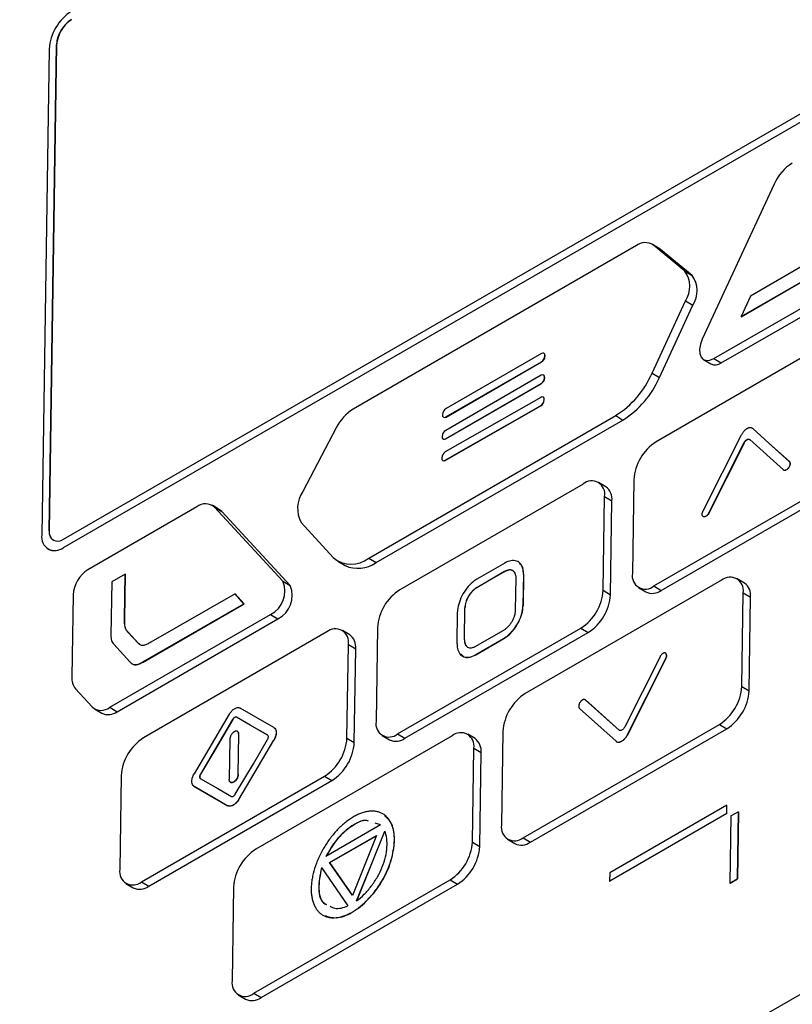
# Model space of a CAD drawing. Header units: millimetres. Extents: x 15440 to 16420, y 10217 to 11288.
# Tile 18 of 58: x 16233 to 16270, y 10443 to 10490. Entities that reach past the tile are written whole.
import ezdxf

# ---------------------------------------------------------------- set-up
doc = ezdxf.new("R2010")
doc.units = ezdxf.units.MM

msp = doc.modelspace()

# ---------------------------------------------------------------- linework, layer by layer
at = {"color": 7, "linetype": 'Continuous', "lineweight": 25}
for p, q in [((16234.991, 10465.07), (16278.124, 10489.97)), ((16234.985, 10464.665), (16278.118, 10489.566)), ((16234.992, 10464.661), (16278.125, 10489.562)), ((16234.654, 10488.941), (16234.296, 10465.471)), ((16234.303, 10465.467), (16234.661, 10488.936)), ((16234.661, 10488.936), (16234.654, 10488.941)), ((16234.3, 10488.737), (16233.942, 10465.267)), ((16269.316, 10482.214), (16265.845, 10474.727)), ((16263.764, 10479.106), (16263.41, 10479.318)), ((16262.66, 10479.244), (16248.988, 10471.351)), ((16265, 10478.016), (16263.47, 10479.276)), ((16263.47, 10479.276), (16263.824, 10479.064)), ((16263.824, 10479.064), (16263.764, 10479.106)), ((16265.354, 10477.805), (16263.824, 10479.064)), ((16272.24, 10479.158), (16268.17, 10476.807)), ((16267.719, 10475.816), (16272.596, 10478.631)), ((16267.726, 10475.811), (16272.603, 10478.627)), ((16265, 10478.016), (16265.354, 10477.805)), ((16266.405, 10473.788), (16274.164, 10478.267)), ((16266.758, 10473.576), (16274.518, 10478.056)), ((16263.418, 10473.08), (16265.032, 10476.58)), ((16265.032, 10476.58), (16265.385, 10476.369)), ((16268.17, 10476.807), (16267.719, 10475.816)), ((16263.772, 10472.869), (16265.385, 10476.369)), ((16267.719, 10475.816), (16267.726, 10475.811)), ((16272.465, 10474.877), (16263.615, 10469.768)), ((16253.462, 10470.968), (16258.072, 10473.629)), ((16258.078, 10474.034), (16253.468, 10471.372)), ((16253.469, 10470.964), (16258.079, 10473.625)), ((16258.072, 10473.629), (16258.079, 10473.625)), ((16258.206, 10474.041), (16258.199, 10474.046)), ((16258.245, 10473.921), (16258.245, 10473.938)), ((16258.245, 10473.938), (16258.252, 10473.933)), ((16258.245, 10473.921), (16258.252, 10473.917)), ((16258.252, 10473.917), (16258.252, 10473.933)), ((16265.904, 10473.738), (16266.258, 10473.527)), ((16266.405, 10473.788), (16266.758, 10473.576)), ((16258.062, 10472.982), (16253.452, 10470.32)), ((16258.19, 10472.989), (16258.183, 10472.994)), ((16258.229, 10472.869), (16258.229, 10472.886)), ((16258.229, 10472.886), (16258.236, 10472.881)), ((16258.229, 10472.869), (16258.236, 10472.865)), ((16258.236, 10472.865), (16258.236, 10472.881)), ((16263.418, 10473.08), (16263.772, 10472.869)), ((16253.446, 10469.916), (16258.056, 10472.577)), ((16253.453, 10469.911), (16258.063, 10472.573)), ((16258.056, 10472.577), (16258.063, 10472.573)), ((16258.042, 10471.911), (16253.432, 10469.282)), ((16258.168, 10471.918), (16258.161, 10471.922)), ((16258.207, 10471.797), (16258.207, 10471.813)), ((16258.207, 10471.813), (16258.214, 10471.809)), ((16258.207, 10471.797), (16258.214, 10471.792)), ((16258.214, 10471.792), (16258.214, 10471.809)), ((16253.423, 10468.876), (16258.033, 10471.505)), ((16253.431, 10468.872), (16258.04, 10471.501)), ((16258.033, 10471.505), (16258.04, 10471.501)), ((16249.737, 10464.15), (16261.661, 10471.033)), ((16250.091, 10463.939), (16262.014, 10470.822)), ((16253.295, 10471.08), (16253.295, 10471.064)), ((16253.342, 10470.956), (16253.349, 10470.952)), ((16253.462, 10470.968), (16253.469, 10470.964)), ((16261.661, 10471.033), (16262.014, 10470.822)), ((16248.167, 10470.446), (16246.556, 10467.373)), ((16268.279, 10470.408), (16268.286, 10470.404)), ((16253.279, 10470.028), (16253.279, 10470.012)), ((16253.326, 10469.904), (16253.333, 10469.9)), ((16253.446, 10469.916), (16253.453, 10469.911)), ((16267.723, 10470.087), (16265.877, 10466.415)), ((16269.763, 10468.41), (16268.133, 10469.875)), ((16267.855, 10469.715), (16266.151, 10466.325)), ((16267.862, 10469.711), (16266.159, 10466.321)), ((16267.855, 10469.715), (16267.862, 10469.711)), ((16253.258, 10468.99), (16253.258, 10468.974)), ((16253.304, 10468.865), (16253.311, 10468.861)), ((16253.423, 10468.876), (16253.431, 10468.872)), ((16270.044, 10468.82), (16270.051, 10468.816)), ((16262.535, 10467.941), (16262.466, 10463.409)), ((16263.508, 10462.807), (16272.359, 10467.917)), ((16260.087, 10467.731), (16251.237, 10462.622)), ((16261.192, 10467.594), (16260.838, 10467.805)), ((16263.862, 10462.596), (16272.712, 10467.705)), ((16261.06, 10462.597), (16261.129, 10467.13)), ((16261.129, 10467.13), (16261.483, 10466.918)), ((16261.414, 10462.386), (16261.483, 10466.918)), ((16241.429, 10466.628), (16236.173, 10463.594)), ((16242.534, 10466.491), (16242.18, 10466.702)), ((16245.592, 10463.035), (16242.29, 10466.612)), ((16242.29, 10466.612), (16242.644, 10466.401)), ((16245.945, 10462.824), (16242.644, 10466.401)), ((16266.151, 10466.325), (16266.159, 10466.321)), ((16246.476, 10465.869), (16248.012, 10464.186)), ((16234.303, 10465.467), (16234.296, 10465.471)), ((16234.234, 10464.592), (16234.241, 10464.587)), ((16234.985, 10464.665), (16234.992, 10464.661)), ((16249.737, 10464.15), (16250.091, 10463.939)), ((16248.236, 10464.002), (16248.589, 10463.791)), ((16256.301, 10463.91), (16254.958, 10463.134)), ((16237.976, 10463.382), (16237.322, 10463.005)), ((16237.943, 10461.212), (16237.976, 10463.382)), ((16237.95, 10461.208), (16237.983, 10463.378)), ((16237.976, 10463.382), (16237.983, 10463.378)), ((16256.295, 10463.505), (16256.302, 10463.501)), ((16256.828, 10461.646), (16256.851, 10463.184)), ((16257.205, 10463.388), (16257.181, 10461.85)), ((16257.212, 10463.384), (16257.188, 10461.846)), ((16257.205, 10463.388), (16257.212, 10463.384)), ((16267.884, 10462.947), (16267.53, 10463.158)), ((16237.322, 10463.005), (16237.282, 10460.424)), ((16245.592, 10463.035), (16245.945, 10462.824)), ((16254.952, 10462.729), (16254.959, 10462.725)), ((16266.779, 10463.084), (16257.295, 10457.609)), ((16262.758, 10462.734), (16263.111, 10462.522)), ((16263.508, 10462.807), (16263.862, 10462.596)), ((16235.454, 10462.377), (16235.394, 10458.421)), ((16243.275, 10462.435), (16239.206, 10460.088)), ((16243.704, 10461.952), (16243.275, 10462.435)), ((16243.275, 10462.435), (16243.282, 10462.431)), ((16243.711, 10461.948), (16243.282, 10462.431)), ((16261.06, 10462.597), (16261.414, 10462.386)), ((16267.752, 10457.95), (16267.821, 10462.483)), ((16267.821, 10462.483), (16268.175, 10462.271)), ((16268.106, 10457.739), (16268.175, 10462.271)), ((16238.827, 10459.137), (16243.704, 10461.952)), ((16238.834, 10459.132), (16243.711, 10461.948)), ((16243.704, 10461.952), (16243.711, 10461.948)), ((16254.353, 10460.218), (16254.376, 10461.755)), ((16254.36, 10460.213), (16254.383, 10461.751)), ((16254.376, 10461.755), (16254.383, 10461.751)), ((16257.181, 10461.85), (16257.188, 10461.846)), ((16237.234, 10456.948), (16244.993, 10461.427)), ((16237.588, 10456.736), (16245.347, 10461.216)), ((16237.943, 10461.212), (16237.95, 10461.208)), ((16244.993, 10461.427), (16245.347, 10461.216)), ((16253.999, 10460.014), (16254.023, 10461.551)), ((16250.158, 10460.796), (16250.089, 10456.264)), ((16251.131, 10455.662), (16259.981, 10460.771)), ((16259.981, 10460.771), (16260.335, 10460.56)), ((16238.614, 10460.026), (16238.105, 10460.577)), ((16238.105, 10460.577), (16238.112, 10460.572)), ((16238.621, 10460.022), (16238.112, 10460.572)), ((16247.71, 10460.586), (16238.859, 10455.477)), ((16248.814, 10460.448), (16248.461, 10460.66)), ((16251.484, 10455.451), (16260.335, 10460.56)), ((16254.902, 10459.492), (16256.246, 10460.268)), ((16254.91, 10459.488), (16256.253, 10460.263)), ((16256.246, 10460.268), (16256.253, 10460.263)), ((16237.415, 10459.995), (16238.196, 10459.148)), ((16238.614, 10460.026), (16238.621, 10460.022)), ((16238.672, 10459.981), (16238.621, 10460.022)), ((16248.683, 10455.452), (16248.752, 10459.984)), ((16248.752, 10459.984), (16249.105, 10459.773)), ((16254.353, 10460.218), (16254.36, 10460.213)), ((16249.036, 10455.241), (16249.105, 10459.773)), ((16254.902, 10459.492), (16254.91, 10459.488)), ((16263.805, 10459.392), (16262.101, 10456.002)), ((16238.827, 10459.137), (16238.834, 10459.132)), ((16262.234, 10455.63), (16264.079, 10459.302)), ((16262.241, 10455.626), (16264.086, 10459.298)), ((16264.079, 10459.302), (16264.086, 10459.298)), ((16267.752, 10457.95), (16268.106, 10457.739)), ((16235.574, 10457.837), (16236.372, 10456.965)), ((16237.234, 10456.948), (16237.588, 10456.736)), ((16261.823, 10455.842), (16260.194, 10457.307)), ((16260.194, 10457.307), (16260.201, 10457.303)), ((16261.83, 10455.837), (16260.201, 10457.303)), ((16236.483, 10456.874), (16236.837, 10456.663)), ((16242.996, 10456.61), (16241.301, 10453.743)), ((16243.346, 10456.469), (16243.353, 10456.464)), ((16245.157, 10455.969), (16243.521, 10456.913)), ((16259.912, 10456.897), (16261.677, 10455.309)), ((16243.16, 10456.361), (16243.167, 10456.357)), ((16257.189, 10450.649), (16266.673, 10456.124)), ((16266.673, 10456.124), (16267.027, 10455.913)), ((16243.422, 10453.706), (16243.452, 10455.65)), ((16243.429, 10453.702), (16243.459, 10455.646)), ((16243.452, 10455.65), (16243.459, 10455.646)), ((16253.768, 10455.573), (16244.283, 10450.098)), ((16250.38, 10455.588), (16250.733, 10455.377)), ((16251.131, 10455.662), (16251.484, 10455.451)), ((16254.872, 10455.435), (16254.518, 10455.646)), ((16256.216, 10455.783), (16256.147, 10451.25)), ((16257.542, 10450.438), (16267.027, 10455.913)), ((16261.823, 10455.842), (16261.83, 10455.837)), ((16262.234, 10455.63), (16262.241, 10455.626)), ((16243.027, 10455.405), (16242.997, 10453.461)), ((16245.148, 10455.368), (16245.155, 10455.364)), ((16248.683, 10455.452), (16249.036, 10455.241)), ((16254.741, 10450.439), (16254.81, 10454.971)), ((16254.81, 10454.971), (16255.163, 10454.76)), ((16255.094, 10450.228), (16255.163, 10454.76)), ((16237.78, 10453.65), (16237.711, 10449.118)), ((16238.753, 10448.516), (16247.604, 10453.626)), ((16241.601, 10453.724), (16241.608, 10453.72)), ((16243.422, 10453.706), (16243.429, 10453.702)), ((16247.604, 10453.626), (16247.957, 10453.414)), ((16239.107, 10448.305), (16247.957, 10453.414)), ((16241.292, 10453.142), (16241.299, 10453.138)), ((16242.928, 10452.197), (16242.935, 10452.193)), ((16243.453, 10452.501), (16243.46, 10452.496)), ((16267.028, 10452.225), (16261.371, 10448.96)), ((16267.022, 10451.821), (16267.028, 10452.225)), ((16267.028, 10452.225), (16267.035, 10452.221)), ((16267.029, 10451.817), (16267.035, 10452.221)), ((16267.022, 10451.821), (16261.365, 10448.555)), ((16267.029, 10451.817), (16261.372, 10448.551)), ((16267.022, 10451.821), (16267.029, 10451.817)), ((16267.231, 10451.7), (16267.584, 10451.905)), ((16267.584, 10451.905), (16267.535, 10448.667)), ((16267.591, 10451.9), (16267.542, 10448.663)), ((16267.584, 10451.905), (16267.591, 10451.9)), ((16284.691, 10451.235), (16190.131, 10396.646)), ((16250.301, 10451.27), (16247.665, 10449.748)), ((16250.301, 10451.27), (16250.051, 10451.349)), ((16267.231, 10451.7), (16267.181, 10448.463)), ((16247.847, 10449.453), (16250.107, 10450.758)), ((16250.107, 10450.758), (16248.943, 10447.866)), ((16247.854, 10449.449), (16250.102, 10450.747)), ((16250.975, 10450.52), (16250.983, 10450.516)), ((16254.741, 10450.439), (16255.094, 10450.228)), ((16256.438, 10450.575), (16256.791, 10450.364)), ((16257.189, 10450.649), (16257.542, 10450.438)), ((16248.943, 10447.866), (16247.847, 10449.453)), ((16247.847, 10449.453), (16247.854, 10449.449)), ((16248.944, 10447.869), (16247.854, 10449.449)), ((16247.447, 10449.207), (16248.725, 10447.355)), ((16261.371, 10448.96), (16261.365, 10448.555)), ((16238.002, 10448.443), (16238.356, 10448.232)), ((16238.753, 10448.516), (16239.107, 10448.305)), ((16244.177, 10443.137), (16253.661, 10448.613)), ((16244.531, 10442.926), (16254.015, 10448.401)), ((16253.661, 10448.613), (16254.015, 10448.401)), ((16261.365, 10448.555), (16261.372, 10448.551)), ((16267.181, 10448.463), (16267.535, 10448.667)), ((16267.181, 10448.463), (16267.188, 10448.459)), ((16267.188, 10448.459), (16267.542, 10448.663)), ((16267.535, 10448.667), (16267.542, 10448.663)), ((16243.204, 10448.271), (16243.135, 10443.739)), ((16243.426, 10443.064), (16243.78, 10442.852)), ((16244.177, 10443.137), (16244.531, 10442.926))]:
    msp.add_line(p, q, dxfattribs=at)
at = {"color": 7, "linetype": 'Continuous', "lineweight": 25, "flags": 128}
for points in [[(16265.845, 10474.727), (16265.754, 10474.48), (16265.713, 10474.243), (16265.723, 10474.031), (16265.784, 10473.861), (16265.893, 10473.746), (16266.04, 10473.693), (16266.215, 10473.707), (16266.405, 10473.788)], [(16270.044, 10468.82), (16269.056, 10469.71), (16268.279, 10470.408)], [(16270.051, 10468.816), (16269.063, 10469.705), (16268.286, 10470.404)], [(16242.644, 10466.401), (16242.566, 10466.469), (16242.534, 10466.491)], [(16256.295, 10463.505), (16255.543, 10463.071), (16254.952, 10462.729)], [(16256.302, 10463.501), (16255.55, 10463.066), (16254.959, 10462.725)], [(16254.909, 10459.897), (16255.661, 10460.331), (16256.252, 10460.672)], [(16244.851, 10455.6), (16244.008, 10456.086), (16243.346, 10456.469)], [(16244.858, 10455.596), (16244.015, 10456.082), (16243.353, 10456.464)], [(16243.16, 10456.361), (16242.287, 10454.884), (16241.601, 10453.724)], [(16243.167, 10456.357), (16242.294, 10454.88), (16241.608, 10453.72)], [(16243.289, 10452.75), (16244.162, 10454.226), (16244.847, 10455.387)], [(16243.453, 10452.501), (16244.402, 10454.106), (16245.148, 10455.368)], [(16243.46, 10452.496), (16244.409, 10454.102), (16245.155, 10455.364)], [(16241.292, 10453.142), (16242.208, 10452.613), (16242.928, 10452.197)], [(16241.299, 10453.138), (16242.215, 10452.609), (16242.935, 10452.193)], [(16241.598, 10453.511), (16242.441, 10453.024), (16243.103, 10452.642)], [(16249.148, 10447.6), (16249.908, 10449.489), (16250.506, 10450.973)], [(16249.155, 10447.595), (16249.915, 10449.485), (16250.513, 10450.969)]]:
    msp.add_lwpolyline(points, dxfattribs=at)
at = {"color": 7, "linetype": 'Continuous', "lineweight": 25}
for centre, radius, start, end in [((16236.637, 10488.588), 2.341, 122.4792, 176.3612), ((16236.211, 10488.842), 1.561, 122.4792, 176.3612), ((16236.218, 10488.837), 1.561, 122.4792, 176.3612), ((16271.431, 10481.281), 2.312, 122.3944, 156.194), ((16263.087, 10478.682), 0.707, 57.2168, 127.265), ((16263.983, 10477.275), 1.258, 326.4433, 36.0542), ((16264.337, 10477.064), 1.258, 326.4433, 36.0542), ((16258.144, 10473.956), 0.102, 349.9323, 130.072), ((16257.871, 10473.945), 0.375, 302.4792, 356.3612), ((16257.878, 10473.941), 0.375, 302.4792, 356.3612), ((16258.135, 10473.947), 0.118, 353.3201, 53.3474), ((16266.467, 10473.975), 0.494, 245.0264, 306.1937), ((16257.855, 10472.893), 0.375, 302.4792, 356.3612), ((16258.128, 10472.903), 0.102, 349.9323, 130.072), ((16257.862, 10472.889), 0.375, 302.4792, 356.3612), ((16258.119, 10472.895), 0.118, 353.3201, 53.3474), ((16259.181, 10474.94), 4.627, 302.4026, 336.3066), ((16259.535, 10474.728), 4.627, 302.4026, 336.3066), ((16257.833, 10471.822), 0.375, 302.281, 356.1605), ((16257.84, 10471.817), 0.375, 302.281, 356.1605), ((16258.107, 10471.832), 0.102, 349.3073, 129.4578), ((16258.097, 10471.823), 0.118, 352.9899, 53.2027), ((16250.195, 10469.433), 2.267, 122.1783, 153.4493), ((16253.669, 10471.056), 0.375, 122.4792, 176.3612), ((16253.396, 10471.046), 0.102, 169.9323, 310.072), ((16253.399, 10471.058), 0.117, 244.6194, 306.6007), ((16253.653, 10470.004), 0.375, 122.4792, 176.3612), ((16253.38, 10469.994), 0.102, 169.9323, 310.072), ((16253.383, 10470.006), 0.117, 244.6194, 306.6007), ((16264.872, 10467.793), 2.341, 122.4792, 176.3612), ((16253.358, 10468.955), 0.102, 169.3073, 309.4578), ((16253.632, 10468.965), 0.375, 122.281, 176.1605), ((16253.362, 10468.966), 0.116, 244.4834, 306.2647), ((16260.499, 10467.242), 0.64, 349.9323, 130.072), ((16260.753, 10467.004), 0.735, 353.3201, 53.3474), ((16247.716, 10466.558), 1.418, 144.8886, 209.0693), ((16241.85, 10466.099), 0.676, 49.3857, 128.4923), ((16234.573, 10465.155), 0.64, 169.9323, 310.072), ((16234.716, 10465.397), 0.427, 169.9323, 310.072), ((16234.79, 10465.41), 0.49, 173.3201, 233.3474), ((16234.555, 10465.249), 0.733, 244.6194, 306.6007), ((16248.896, 10465.205), 1.35, 229.0389, 308.5444), ((16237.012, 10462.277), 1.561, 122.4792, 176.3612), ((16249.211, 10465.183), 1.524, 245.9401, 305.28), ((16263.096, 10463.297), 0.64, 169.9323, 310.072), ((16267.191, 10462.594), 0.64, 349.9323, 130.072), ((16244.409, 10462.56), 1.275, 297.2819, 21.8825), ((16244.763, 10462.349), 1.275, 297.2819, 21.8825), ((16267.445, 10462.357), 0.735, 353.3201, 53.3474), ((16252.494, 10460.647), 2.341, 122.4792, 176.3612), ((16258.724, 10462.746), 2.341, 302.4792, 356.3612), ((16259.078, 10462.535), 2.341, 302.4792, 356.3612), ((16263.425, 10463.184), 0.733, 244.6194, 306.6007), ((16248.122, 10460.096), 0.64, 349.9323, 130.072), ((16248.375, 10459.859), 0.735, 353.3201, 53.3474), ((16236.228, 10458.358), 0.837, 175.7035, 218.5363), ((16265.416, 10458.099), 2.341, 302.4792, 356.3612), ((16258.552, 10455.634), 2.341, 122.4792, 176.3612), ((16265.769, 10457.888), 2.341, 302.4792, 356.3612), ((16236.814, 10457.476), 0.675, 229.1536, 308.5272), ((16237.148, 10457.359), 0.762, 245.9463, 305.2738), ((16250.719, 10456.152), 0.64, 169.9323, 310.072), ((16254.18, 10455.083), 0.64, 349.9323, 130.072), ((16240.116, 10453.502), 2.341, 122.4792, 176.3612), ((16246.346, 10455.6), 2.341, 302.4792, 356.3612), ((16246.7, 10455.389), 2.341, 302.4792, 356.3612), ((16251.047, 10456.039), 0.733, 244.6194, 306.6007), ((16254.433, 10454.845), 0.735, 353.3201, 53.3474), ((16256.777, 10451.139), 0.64, 169.9323, 310.072), ((16252.404, 10450.587), 2.341, 302.4792, 356.3612), ((16257.105, 10451.026), 0.733, 244.6194, 306.6007), ((16245.54, 10448.123), 2.341, 122.4792, 176.3612), ((16252.758, 10450.376), 2.341, 302.4792, 356.3612), ((16238.341, 10449.006), 0.64, 169.9323, 310.072), ((16238.67, 10448.893), 0.733, 244.6194, 306.6007), ((16243.765, 10443.627), 0.64, 169.9323, 310.072), ((16244.094, 10443.514), 0.733, 244.6194, 306.6007)]:
    msp.add_arc(centre, radius, start, end, dxfattribs=at)
for points, knots in [([(16292.009, 10551.12), (16281.296, 10546.944), (16270.983, 10542.496), (16258.597, 10536.605), (16256.146, 10535.41), (16251.308, 10532.994), (16248.92, 10531.772), (16241.844, 10528.064), (16237.248, 10525.536), (16230.536, 10521.66), (16228.328, 10520.354), (16223.975, 10517.713), (16221.828, 10516.379), (16215.501, 10512.347), (16211.426, 10509.616), (16199.622, 10501.294), (16192.315, 10495.575), (16185.57, 10489.674)], [0, 0, 0, 0, 0.25, 0.25, 0.3125, 0.3125, 0.375, 0.375, 0.5, 0.5, 0.5625, 0.5625, 0.625, 0.625, 0.75, 0.75, 1, 1, 1, 1]), ([(16284.977, 10540.568), (16275.556, 10537.733), (16266.466, 10534.435), (16255.51, 10529.741), (16253.339, 10528.773), (16249.039, 10526.78), (16246.907, 10525.754), (16240.586, 10522.595), (16236.471, 10520.383), (16228.437, 10515.746), (16224.519, 10513.321), (16216.879, 10508.258), (16213.154, 10505.618), (16202.33, 10497.412), (16195.567, 10491.557), (16189.264, 10485.313)], [0, 0, 0, 0, 0.25, 0.25, 0.3125, 0.3125, 0.375, 0.375, 0.5, 0.5, 0.625, 0.625, 0.75, 0.75, 1, 1, 1, 1]), ([(16284.814, 10539.982), (16284.669, 10539.936), (16284.528, 10539.885), (16284.243, 10539.79), (16284.1, 10539.742), (16283.672, 10539.597), (16283.387, 10539.5), (16282.534, 10539.207), (16281.967, 10539.009), (16280.267, 10538.414), (16279.137, 10538.012), (16275.762, 10536.787), (16273.529, 10535.946), (16266.88, 10533.35), (16262.521, 10531.524), (16249.665, 10525.763), (16241.384, 10521.539), (16229.465, 10514.658), (16225.575, 10512.274), (16217.974, 10507.331), (16214.262, 10504.772), (16207.013, 10499.48), (16203.478, 10496.748), (16198.318, 10492.527), (16196.621, 10491.1), (16194.114, 10488.928), (16193.285, 10488.199), (16192.05, 10487.097), (16191.64, 10486.729), (16191.026, 10486.175), (16190.719, 10485.898), (16190.413, 10485.62), (16190.209, 10485.435), (16190.106, 10485.344), (16190.005, 10485.25)], [0, 0, 0, 0, 0.003906, 0.003906, 0.007812, 0.007812, 0.015625, 0.015625, 0.03125, 0.03125, 0.0625, 0.0625, 0.125, 0.125, 0.25, 0.25, 0.5, 0.5, 0.625, 0.625, 0.75, 0.75, 0.875, 0.875, 0.9375, 0.9375, 0.96875, 0.96875, 0.984375, 0.984375, 0.992187, 0.996094, 0.996094, 1, 1, 1, 1]), ([(16288.362, 10535.72), (16288.305, 10535.708), (16287.29, 10535.488), (16284.293, 10534.339), (16280.471, 10533.133), (16275.722, 10531.404), (16271.968, 10529.989), (16267.329, 10528.143), (16262.745, 10526.232), (16258.236, 10524.233), (16253.785, 10522.168), (16250.711, 10520.677), (16247.672, 10519.147), (16244.654, 10517.594), (16238.703, 10514.399), (16232.927, 10511.023), (16227.306, 10507.501), (16224.147, 10505.439), (16221.043, 10503.329), (16218.743, 10501.723), (16215.712, 10499.55), (16212.738, 10497.33), (16209.821, 10495.065), (16206.943, 10492.768), (16204.124, 10490.439), (16199.561, 10486.449), (16196.299, 10483.797), (16193.539, 10480.718), (16193.017, 10479.777), (16192.642, 10478.802), (16192.481, 10478.085), (16192.417, 10477.256), (16192.386, 10476.492), (16192.318, 10475.33), (16192.257, 10474.173), (16192.159, 10472.317), (16191.994, 10469.065), (16191.822, 10465.34), (16191.623, 10460.672), (16191.48, 10456.929), (16191.351, 10453.176), (16191.261, 10450.357), (16191.179, 10447.533), (16191.104, 10444.705), (16191.048, 10442.344), (16191.011, 10440.69), (16190.994, 10439.862), (16190.984, 10439.389), (16190.977, 10439.034), (16190.97, 10438.679), (16190.964, 10438.384), (16190.959, 10438.088), (16190.953, 10437.792), (16190.947, 10437.496), (16190.94, 10437.081), (16190.917, 10435.838), (16190.882, 10433.704), (16190.843, 10430.854), (16190.801, 10427.049), (16190.743, 10420.306), (16190.818, 10410.611), (16190.702, 10402.26), (16190.961, 10397.732), (16191.186, 10397.39), (16191.251, 10397.293)], [0, 0, 0, 0, 0.000883, 0.015616, 0.045079, 0.05981, 0.089273, 0.104004, 0.133467, 0.16293, 0.177661, 0.207124, 0.214489, 0.22922, 0.258683, 0.31762, 0.332351, 0.361814, 0.376545, 0.391275, 0.406006, 0.435469, 0.4502, 0.464931, 0.494394, 0.509125, 0.562316, 0.566925, 0.571475, 0.575691, 0.579956, 0.581245, 0.58861, 0.592293, 0.599658, 0.607024, 0.621754, 0.651216, 0.665946, 0.695408, 0.710138, 0.724869, 0.7396, 0.75433, 0.769061, 0.776426, 0.780109, 0.78195, 0.783792, 0.785633, 0.787474, 0.788395, 0.790236, 0.792078, 0.792998, 0.796681, 0.811412, 0.826142, 0.840873, 0.870334, 0.930289, 0.990253, 0.997221, 1, 1, 1, 1]), ([(16194.144, 10481.016), (16200.319, 10486.987), (16206.95, 10492.622), (16221.108, 10503.214), (16228.598, 10508.142), (16244.392, 10517.259), (16252.656, 10521.425), (16269.914, 10528.97), (16278.864, 10532.33), (16288.139, 10535.278)], [0, 0, 0, 0, 0.25, 0.25, 0.5, 0.5, 0.75, 0.75, 1, 1, 1, 1]), ([(16288.318, 10533.803), (16279.866, 10529.45), (16262.666, 10520.591), (16238.532, 10506.868), (16215.981, 10493.335), (16202.213, 10484.495), (16195.331, 10480.076)], [0, 0, 0, 0, 0.273129, 0.555858, 0.777987, 1, 1, 1, 1]), ([(16268.279, 10470.408), (16268.271, 10470.415), (16268.254, 10470.428), (16268.224, 10470.442), (16268.192, 10470.45), (16268.158, 10470.452), (16268.121, 10470.448), (16268.083, 10470.439), (16268.043, 10470.424), (16268.003, 10470.403), (16267.963, 10470.377), (16267.924, 10470.347), (16267.885, 10470.312), (16267.848, 10470.273), (16267.813, 10470.231), (16267.78, 10470.185), (16267.749, 10470.137), (16267.732, 10470.104), (16267.723, 10470.087)], [0, 0, 0, 0, 0.0623992, 0.124996, 0.1873863, 0.2497951, 0.3123919, 0.3747746, 0.4371926, 0.4997893, 0.5621649, 0.62459, 0.6871855, 0.7495544, 0.8119842, 0.8745781, 0.9372526, 1, 1, 1, 1]), ([(16267.855, 10469.715), (16267.859, 10469.723), (16267.868, 10469.74), (16267.888, 10469.772), (16267.911, 10469.801), (16267.936, 10469.827), (16267.955, 10469.845), (16267.975, 10469.86), (16268.002, 10469.877), (16268.028, 10469.889), (16268.054, 10469.895), (16268.072, 10469.897), (16268.089, 10469.896), (16268.106, 10469.892), (16268.12, 10469.886), (16268.129, 10469.879), (16268.133, 10469.875)], [0, 0, 0, 0, 0.062425, 0.125048, 0.249694, 0.312316, 0.374734, 0.437164, 0.499787, 0.624431, 0.687054, 0.749463, 0.811905, 0.874529, 0.937225, 1, 1, 1, 1]), ([(16267.862, 10469.711), (16267.866, 10469.719), (16267.875, 10469.736), (16267.895, 10469.767), (16267.918, 10469.797), (16267.943, 10469.823), (16267.962, 10469.84), (16267.982, 10469.856), (16268.009, 10469.873), (16268.035, 10469.885), (16268.061, 10469.891), (16268.079, 10469.893), (16268.097, 10469.892), (16268.113, 10469.888), (16268.127, 10469.881), (16268.136, 10469.875), (16268.14, 10469.871)], [0, 0, 0, 0, 0.062425, 0.125048, 0.249694, 0.312316, 0.374734, 0.437164, 0.499787, 0.624431, 0.687054, 0.749463, 0.811905, 0.874529, 0.937225, 1, 1, 1, 1]), ([(16270.044, 10468.82), (16270.056, 10468.81), (16270.066, 10468.795), (16270.078, 10468.759), (16270.081, 10468.738), (16270.08, 10468.693), (16270.076, 10468.668), (16270.062, 10468.618), (16270.052, 10468.592), (16270.026, 10468.542), (16270.01, 10468.518), (16269.976, 10468.475), (16269.957, 10468.455), (16269.918, 10468.423), (16269.898, 10468.41), (16269.859, 10468.393), (16269.839, 10468.389), (16269.804, 10468.388), (16269.788, 10468.393), (16269.774, 10468.401), (16269.77, 10468.404), (16269.766, 10468.407), (16269.763, 10468.41)], [0, 0, 0, 0, 0.107163, 0.107163, 0.214317, 0.214317, 0.3216, 0.3216, 0.429117, 0.429117, 0.536825, 0.536825, 0.644597, 0.644597, 0.752274, 0.752274, 0.859743, 0.859743, 0.966982, 0.966982, 0.966982, 1, 1, 1, 1]), ([(16270.051, 10468.816), (16270.063, 10468.805), (16270.073, 10468.791), (16270.085, 10468.755), (16270.088, 10468.734), (16270.087, 10468.689), (16270.083, 10468.664), (16270.069, 10468.613), (16270.059, 10468.587), (16270.033, 10468.538), (16270.018, 10468.514), (16269.983, 10468.47), (16269.964, 10468.451), (16269.925, 10468.419), (16269.905, 10468.406), (16269.866, 10468.389), (16269.846, 10468.384), (16269.811, 10468.384), (16269.795, 10468.388), (16269.782, 10468.397), (16269.777, 10468.399), (16269.773, 10468.402), (16269.77, 10468.406)], [0, 0, 0, 0, 0.107163, 0.107163, 0.214317, 0.214317, 0.3216, 0.3216, 0.429117, 0.429117, 0.536825, 0.536825, 0.644597, 0.644597, 0.752274, 0.752274, 0.859743, 0.859743, 0.966982, 0.966982, 0.966982, 1, 1, 1, 1]), ([(16266.151, 10466.325), (16266.139, 10466.3), (16266.124, 10466.276), (16266.09, 10466.232), (16266.071, 10466.212), (16266.032, 10466.18), (16266.012, 10466.167), (16265.972, 10466.149), (16265.953, 10466.144), (16265.918, 10466.143), (16265.901, 10466.147), (16265.874, 10466.163), (16265.862, 10466.175), (16265.846, 10466.205), (16265.84, 10466.224), (16265.837, 10466.267), (16265.838, 10466.291), (16265.847, 10466.34), (16265.855, 10466.366), (16265.866, 10466.391), (16265.87, 10466.399), (16265.873, 10466.407), (16265.877, 10466.415)], [0, 0, 0, 0, 0.107641, 0.107641, 0.215288, 0.215288, 0.322854, 0.322854, 0.430251, 0.430251, 0.537487, 0.537487, 0.644647, 0.644647, 0.751843, 0.751843, 0.859171, 0.859171, 0.966671, 0.966671, 0.966671, 1, 1, 1, 1]), ([(16266.159, 10466.321), (16266.142, 10466.293), (16266.109, 10466.236), (16266.04, 10466.172), (16265.97, 10466.139), (16265.914, 10466.135), (16265.892, 10466.156), (16265.884, 10466.164)], [0, 0, 0, 0, 0.2178455, 0.4358679, 0.6540668, 0.8723673, 1, 1, 1, 1]), ([(16257.205, 10463.388), (16257.206, 10463.466), (16257.199, 10463.54), (16257.186, 10463.607), (16257.165, 10463.709), (16257.126, 10463.797), (16257.02, 10463.934), (16256.951, 10463.984), (16256.793, 10464.038), (16256.701, 10464.043), (16256.508, 10464.009), (16256.404, 10463.969), (16256.301, 10463.91)], [0, 0, 0, 0, 0.140885, 0.140885, 0.140885, 0.355818, 0.355818, 0.570587, 0.570587, 0.785292, 0.785292, 1, 1, 1, 1]), ([(16257.212, 10463.384), (16257.203, 10463.537), (16257.19, 10463.76), (16257.061, 10463.854), (16257.02, 10463.883)], [0, 0, 0, 0, 0.685783, 1, 1, 1, 1]), ([(16254.958, 10463.134), (16254.891, 10463.095), (16254.823, 10463.047), (16254.756, 10462.992), (16254.656, 10462.909), (16254.557, 10462.806), (16254.381, 10462.581), (16254.3, 10462.454), (16254.169, 10462.196), (16254.116, 10462.06), (16254.044, 10461.799), (16254.025, 10461.669), (16254.023, 10461.551)], [0, 0, 0, 0, 0.139712, 0.139712, 0.139712, 0.354596, 0.354596, 0.569663, 0.569663, 0.784835, 0.784835, 1, 1, 1, 1]), ([(16256.851, 10463.184), (16256.851, 10463.205), (16256.851, 10463.246), (16256.841, 10463.324), (16256.815, 10463.41), (16256.765, 10463.493), (16256.695, 10463.55), (16256.611, 10463.582), (16256.513, 10463.585), (16256.424, 10463.565), (16256.351, 10463.535), (16256.314, 10463.515), (16256.295, 10463.505)], [0, 0, 0, 0, 0.062403, 0.124885, 0.249972, 0.374722, 0.499651, 0.624211, 0.749273, 0.874273, 0.937354, 1, 1, 1, 1]), ([(16256.769, 10463.46), (16256.737, 10463.499), (16256.669, 10463.581), (16256.496, 10463.589), (16256.367, 10463.53), (16256.302, 10463.501)], [0, 0, 0, 0, 0.317787, 0.658968, 1, 1, 1, 1]), ([(16254.952, 10462.729), (16254.933, 10462.718), (16254.896, 10462.695), (16254.823, 10462.64), (16254.733, 10462.558), (16254.634, 10462.441), (16254.547, 10462.311), (16254.474, 10462.171), (16254.42, 10462.028), (16254.391, 10461.911), (16254.379, 10461.82), (16254.377, 10461.777), (16254.376, 10461.755)], [0, 0, 0, 0, 0.062404, 0.124884, 0.249973, 0.374692, 0.499649, 0.624221, 0.749271, 0.874286, 0.937359, 1, 1, 1, 1]), ([(16254.959, 10462.725), (16254.94, 10462.714), (16254.903, 10462.691), (16254.83, 10462.636), (16254.74, 10462.554), (16254.641, 10462.437), (16254.554, 10462.306), (16254.481, 10462.167), (16254.427, 10462.024), (16254.399, 10461.906), (16254.386, 10461.816), (16254.384, 10461.773), (16254.383, 10461.751)], [0, 0, 0, 0, 0.062404, 0.124884, 0.249973, 0.374692, 0.499649, 0.624221, 0.749271, 0.874286, 0.937359, 1, 1, 1, 1]), ([(16256.246, 10460.268), (16256.313, 10460.307), (16256.381, 10460.354), (16256.447, 10460.409), (16256.548, 10460.493), (16256.647, 10460.595), (16256.823, 10460.821), (16256.904, 10460.947), (16257.035, 10461.205), (16257.088, 10461.341), (16257.16, 10461.603), (16257.179, 10461.733), (16257.181, 10461.85)], [0, 0, 0, 0, 0.139494, 0.139494, 0.139494, 0.354441, 0.354441, 0.569584, 0.569584, 0.784794, 0.784794, 1, 1, 1, 1]), ([(16256.253, 10460.263), (16256.32, 10460.302), (16256.388, 10460.35), (16256.454, 10460.405), (16256.555, 10460.489), (16256.654, 10460.591), (16256.83, 10460.817), (16256.911, 10460.943), (16257.042, 10461.201), (16257.095, 10461.337), (16257.167, 10461.599), (16257.187, 10461.728), (16257.188, 10461.846)], [0, 0, 0, 0, 0.139494, 0.139494, 0.139494, 0.354441, 0.354441, 0.569584, 0.569584, 0.784794, 0.784794, 1, 1, 1, 1]), ([(16238.105, 10460.577), (16238.073, 10460.611), (16238.043, 10460.649), (16237.994, 10460.737), (16237.976, 10460.787), (16237.94, 10460.951), (16237.941, 10461.082), (16237.943, 10461.212)], [0, 0, 0, 0, 0.25, 0.25, 0.5, 0.5, 1, 1, 1, 1]), ([(16256.252, 10460.672), (16256.271, 10460.684), (16256.308, 10460.706), (16256.381, 10460.761), (16256.471, 10460.844), (16256.57, 10460.96), (16256.657, 10461.091), (16256.73, 10461.231), (16256.784, 10461.373), (16256.812, 10461.491), (16256.825, 10461.582), (16256.827, 10461.625), (16256.828, 10461.646)], [0, 0, 0, 0, 0.062404, 0.124884, 0.249973, 0.374692, 0.49965, 0.624222, 0.749272, 0.874286, 0.937359, 1, 1, 1, 1]), ([(16238.112, 10460.572), (16238.08, 10460.607), (16238.05, 10460.645), (16238.001, 10460.732), (16237.983, 10460.782), (16237.947, 10460.947), (16237.948, 10461.078), (16237.95, 10461.208)], [0, 0, 0, 0, 0.25, 0.25, 0.5, 0.5, 1, 1, 1, 1]), ([(16237.282, 10460.424), (16237.281, 10460.333), (16237.291, 10460.251), (16237.336, 10460.105), (16237.371, 10460.043), (16237.415, 10459.995)], [0, 0, 0, 0, 0.5, 0.5, 1, 1, 1, 1]), ([(16239.206, 10460.088), (16239.149, 10460.056), (16239.092, 10460.023), (16238.978, 10459.967), (16238.921, 10459.943), (16238.814, 10459.921), (16238.764, 10459.925), (16238.68, 10459.962), (16238.646, 10459.992), (16238.614, 10460.026)], [0, 0, 0, 0, 0.25, 0.25, 0.5, 0.5, 0.75, 0.75, 1, 1, 1, 1]), ([(16253.999, 10460.014), (16253.998, 10459.936), (16254.005, 10459.862), (16254.018, 10459.795), (16254.039, 10459.693), (16254.078, 10459.604), (16254.184, 10459.468), (16254.253, 10459.418), (16254.411, 10459.364), (16254.503, 10459.359), (16254.696, 10459.393), (16254.8, 10459.433), (16254.902, 10459.492)], [0, 0, 0, 0, 0.140861, 0.140861, 0.140861, 0.355867, 0.355867, 0.570653, 0.570653, 0.785323, 0.785323, 1, 1, 1, 1]), ([(16254.353, 10460.218), (16254.353, 10460.197), (16254.353, 10460.155), (16254.363, 10460.078), (16254.389, 10459.992), (16254.439, 10459.909), (16254.509, 10459.851), (16254.593, 10459.82), (16254.691, 10459.816), (16254.78, 10459.837), (16254.853, 10459.866), (16254.89, 10459.887), (16254.909, 10459.897)], [0, 0, 0, 0, 0.062403, 0.124885, 0.249973, 0.374722, 0.499652, 0.624211, 0.749274, 0.874271, 0.937354, 1, 1, 1, 1]), ([(16254.36, 10460.213), (16254.363, 10460.118), (16254.368, 10459.996), (16254.435, 10459.944), (16254.449, 10459.933)], [0, 0, 0, 0, 0.789986, 1, 1, 1, 1]), ([(16254.198, 10459.51), (16254.237, 10459.464), (16254.335, 10459.352), (16254.595, 10459.345), (16254.805, 10459.44), (16254.91, 10459.488)], [0, 0, 0, 0, 0.255263, 0.62759, 1, 1, 1, 1]), ([(16264.079, 10459.302), (16264.08, 10459.303), (16264.081, 10459.307), (16264.087, 10459.319), (16264.095, 10459.338), (16264.103, 10459.36), (16264.11, 10459.385), (16264.116, 10459.413), (16264.119, 10459.439), (16264.119, 10459.463), (16264.117, 10459.486), (16264.111, 10459.511), (16264.101, 10459.532), (16264.09, 10459.546), (16264.078, 10459.557), (16264.066, 10459.564), (16264.053, 10459.57), (16264.04, 10459.573), (16264.024, 10459.574), (16264.009, 10459.573), (16263.987, 10459.568), (16263.964, 10459.56), (16263.941, 10459.547), (16263.922, 10459.535), (16263.906, 10459.522), (16263.884, 10459.502), (16263.866, 10459.483), (16263.848, 10459.46), (16263.839, 10459.449), (16263.833, 10459.439), (16263.831, 10459.437), (16263.821, 10459.421), (16263.813, 10459.406), (16263.805, 10459.392)], [0, 0, 0, 0, 0.00389, 0.015582, 0.050779, 0.085995, 0.109379, 0.156254, 0.207083, 0.226548, 0.26956, 0.324245, 0.363288, 0.410246, 0.433623, 0.476594, 0.500087, 0.531318, 0.562486, 0.598252, 0.625066, 0.6874, 0.723172, 0.749917, 0.785567, 0.812406, 0.874753, 0.89038, 0.925613, 0.929527, 0.93344, 0.937351, 1, 1, 1, 1]), ([(16264.086, 10459.298), (16264.099, 10459.328), (16264.124, 10459.387), (16264.129, 10459.47), (16264.115, 10459.526), (16264.093, 10459.541), (16264.087, 10459.545)], [0, 0, 0, 0, 0.292761, 0.5855925, 0.8785543, 1, 1, 1, 1]), ([(16238.196, 10459.148), (16238.231, 10459.11), (16238.269, 10459.075), (16238.355, 10459.024), (16238.405, 10459.008), (16238.516, 10459.007), (16238.577, 10459.021), (16238.701, 10459.068), (16238.764, 10459.1), (16238.827, 10459.137)], [0, 0, 0, 0, 0.25, 0.25, 0.5, 0.5, 0.75, 0.75, 1, 1, 1, 1]), ([(16238.286, 10459.076), (16238.302, 10459.062), (16238.36, 10459.009), (16238.54, 10458.982), (16238.722, 10459.075), (16238.834, 10459.132)], [0, 0, 0, 0, 0.125205, 0.465137, 1, 1, 1, 1]), ([(16242.996, 10456.61), (16243.025, 10456.661), (16243.061, 10456.709), (16243.136, 10456.793), (16243.177, 10456.831), (16243.26, 10456.889), (16243.302, 10456.911), (16243.383, 10456.936), (16243.422, 10456.94), (16243.457, 10456.935), (16243.48, 10456.932), (16243.501, 10456.924), (16243.521, 10456.913)], [0, 0, 0, 0, 0.21442, 0.21442, 0.428829, 0.428829, 0.643409, 0.643409, 0.858375, 0.858375, 0.858375, 1, 1, 1, 1]), ([(16260.194, 10457.307), (16260.193, 10457.307), (16260.192, 10457.309), (16260.186, 10457.314), (16260.176, 10457.32), (16260.166, 10457.324), (16260.155, 10457.327), (16260.143, 10457.329), (16260.126, 10457.328), (16260.105, 10457.325), (16260.082, 10457.318), (16260.059, 10457.306), (16260.036, 10457.292), (16260.008, 10457.27), (16259.981, 10457.242), (16259.958, 10457.215), (16259.943, 10457.193), (16259.926, 10457.167), (16259.912, 10457.139), (16259.899, 10457.11), (16259.89, 10457.082), (16259.882, 10457.055), (16259.877, 10457.024), (16259.876, 10456.994), (16259.877, 10456.972), (16259.881, 10456.95), (16259.886, 10456.936), (16259.891, 10456.926), (16259.893, 10456.922), (16259.899, 10456.911), (16259.906, 10456.904), (16259.912, 10456.897)], [0, 0, 0, 0, 0.003891, 0.015584, 0.050785, 0.081315, 0.087566, 0.124957, 0.160707, 0.187538, 0.249863, 0.285643, 0.312422, 0.374801, 0.437185, 0.468429, 0.515394, 0.538776, 0.585662, 0.636491, 0.65986, 0.702895, 0.753663, 0.792715, 0.843578, 0.86305, 0.909945, 0.925608, 0.933435, 0.937346, 1, 1, 1, 1]), ([(16243.346, 10456.469), (16243.339, 10456.471), (16243.327, 10456.477), (16243.296, 10456.478), (16243.254, 10456.463), (16243.21, 10456.428), (16243.179, 10456.392), (16243.166, 10456.371), (16243.16, 10456.361)], [0, 0, 0, 0, 0.125255, 0.250474, 0.499626, 0.748724, 0.874198, 1, 1, 1, 1]), ([(16243.353, 10456.464), (16243.347, 10456.467), (16243.334, 10456.473), (16243.304, 10456.473), (16243.261, 10456.459), (16243.217, 10456.424), (16243.186, 10456.388), (16243.173, 10456.367), (16243.167, 10456.357)], [0, 0, 0, 0, 0.125255, 0.250474, 0.499626, 0.748724, 0.874198, 1, 1, 1, 1]), ([(16262.101, 10456.002), (16262.097, 10455.993), (16262.092, 10455.984), (16262.086, 10455.975), (16262.072, 10455.951), (16262.055, 10455.928), (16262.019, 10455.888), (16262, 10455.87), (16261.96, 10455.843), (16261.94, 10455.832), (16261.902, 10455.821), (16261.883, 10455.819), (16261.85, 10455.824), (16261.835, 10455.831), (16261.823, 10455.842)], [0, 0, 0, 0, 0.068358, 0.068358, 0.068358, 0.254873, 0.254873, 0.441195, 0.441195, 0.627436, 0.627436, 0.81372, 0.81372, 1, 1, 1, 1]), ([(16243.452, 10455.65), (16243.451, 10455.658), (16243.451, 10455.673), (16243.448, 10455.702), (16243.438, 10455.735), (16243.419, 10455.766), (16243.393, 10455.788), (16243.361, 10455.799), (16243.325, 10455.801), (16243.285, 10455.792), (16243.243, 10455.772), (16243.201, 10455.743), (16243.161, 10455.706), (16243.124, 10455.663), (16243.091, 10455.613), (16243.064, 10455.561), (16243.043, 10455.507), (16243.033, 10455.463), (16243.028, 10455.429), (16243.027, 10455.413), (16243.027, 10455.405)], [0, 0, 0, 0, 0.0311606, 0.062568, 0.1249724, 0.1875413, 0.2499252, 0.3124741, 0.3749055, 0.4373537, 0.4998869, 0.5622727, 0.6248437, 0.6872388, 0.7497514, 0.8122276, 0.8746428, 0.9372087, 0.9685727, 1, 1, 1, 1]), ([(16243.459, 10455.646), (16243.457, 10455.677), (16243.453, 10455.73), (16243.424, 10455.756), (16243.412, 10455.767)], [0, 0, 0, 0, 0.581183, 1, 1, 1, 1]), ([(16244.847, 10455.387), (16244.853, 10455.397), (16244.865, 10455.419), (16244.881, 10455.463), (16244.891, 10455.517), (16244.883, 10455.562), (16244.868, 10455.588), (16244.856, 10455.596), (16244.851, 10455.6)], [0, 0, 0, 0, 0.125137, 0.25047, 0.499628, 0.748732, 0.87426, 1, 1, 1, 1]), ([(16245.157, 10455.969), (16245.186, 10455.952), (16245.21, 10455.926), (16245.245, 10455.861), (16245.256, 10455.821), (16245.263, 10455.732), (16245.26, 10455.681), (16245.24, 10455.578), (16245.222, 10455.523), (16245.2, 10455.47), (16245.185, 10455.435), (16245.167, 10455.401), (16245.148, 10455.368)], [0, 0, 0, 0, 0.215391, 0.215391, 0.430789, 0.430789, 0.646076, 0.646076, 0.86106, 0.86106, 0.86106, 1, 1, 1, 1]), ([(16245.164, 10455.964), (16245.193, 10455.948), (16245.217, 10455.922), (16245.252, 10455.857), (16245.263, 10455.817), (16245.27, 10455.727), (16245.267, 10455.677), (16245.247, 10455.573), (16245.23, 10455.519), (16245.207, 10455.466), (16245.192, 10455.431), (16245.174, 10455.397), (16245.155, 10455.364)], [0, 0, 0, 0, 0.215391, 0.215391, 0.430789, 0.430789, 0.646076, 0.646076, 0.86106, 0.86106, 0.86106, 1, 1, 1, 1]), ([(16261.677, 10455.309), (16261.686, 10455.301), (16261.696, 10455.294), (16261.706, 10455.288), (16261.733, 10455.273), (16261.766, 10455.265), (16261.837, 10455.267), (16261.876, 10455.277), (16261.954, 10455.313), (16261.995, 10455.339), (16262.072, 10455.404), (16262.11, 10455.444), (16262.178, 10455.531), (16262.209, 10455.58), (16262.234, 10455.63)], [0, 0, 0, 0, 0.067228, 0.067228, 0.067228, 0.253479, 0.253479, 0.439871, 0.439871, 0.626485, 0.626485, 0.813247, 0.813247, 1, 1, 1, 1]), ([(16261.685, 10455.305), (16261.693, 10455.297), (16261.703, 10455.29), (16261.713, 10455.284), (16261.74, 10455.269), (16261.773, 10455.261), (16261.844, 10455.263), (16261.883, 10455.273), (16261.961, 10455.309), (16262.002, 10455.335), (16262.08, 10455.4), (16262.117, 10455.44), (16262.185, 10455.527), (16262.216, 10455.576), (16262.241, 10455.626)], [0, 0, 0, 0, 0.067228, 0.067228, 0.067228, 0.253479, 0.253479, 0.439871, 0.439871, 0.626485, 0.626485, 0.813247, 0.813247, 1, 1, 1, 1]), ([(16241.292, 10453.142), (16241.263, 10453.159), (16241.239, 10453.184), (16241.204, 10453.25), (16241.193, 10453.29), (16241.186, 10453.379), (16241.189, 10453.43), (16241.209, 10453.533), (16241.226, 10453.588), (16241.249, 10453.641), (16241.264, 10453.676), (16241.282, 10453.71), (16241.301, 10453.743)], [0, 0, 0, 0, 0.215521, 0.215521, 0.431057, 0.431057, 0.646368, 0.646368, 0.861217, 0.861217, 0.861217, 1, 1, 1, 1]), ([(16241.601, 10453.724), (16241.595, 10453.713), (16241.584, 10453.692), (16241.567, 10453.648), (16241.558, 10453.593), (16241.566, 10453.549), (16241.581, 10453.523), (16241.592, 10453.515), (16241.598, 10453.511)], [0, 0, 0, 0, 0.1251902, 0.250471, 0.4996188, 0.748728, 0.8742296, 1, 1, 1, 1]), ([(16241.608, 10453.72), (16241.603, 10453.709), (16241.591, 10453.688), (16241.574, 10453.643), (16241.565, 10453.589), (16241.573, 10453.545), (16241.588, 10453.519), (16241.599, 10453.511), (16241.605, 10453.507)], [0, 0, 0, 0, 0.1251902, 0.250471, 0.4996188, 0.748728, 0.8742296, 1, 1, 1, 1]), ([(16243.422, 10453.706), (16243.422, 10453.679), (16243.417, 10453.649), (16243.401, 10453.588), (16243.388, 10453.557), (16243.358, 10453.498), (16243.339, 10453.468), (16243.299, 10453.416), (16243.276, 10453.393), (16243.23, 10453.354), (16243.205, 10453.338), (16243.158, 10453.317), (16243.135, 10453.312), (16243.092, 10453.311), (16243.073, 10453.315), (16243.04, 10453.335), (16243.026, 10453.349), (16243.006, 10453.387), (16243, 10453.41), (16242.998, 10453.436), (16242.997, 10453.444), (16242.997, 10453.452), (16242.997, 10453.461)], [0, 0, 0, 0, 0.1073, 0.1073, 0.214608, 0.214608, 0.321796, 0.321796, 0.428913, 0.428913, 0.536092, 0.536092, 0.64344, 0.64344, 0.750989, 0.750989, 0.858685, 0.858685, 0.966403, 0.966403, 0.966403, 1, 1, 1, 1]), ([(16243.429, 10453.702), (16243.425, 10453.668), (16243.418, 10453.601), (16243.368, 10453.491), (16243.297, 10453.397), (16243.212, 10453.329), (16243.131, 10453.302), (16243.073, 10453.306), (16243.055, 10453.33), (16243.051, 10453.335)], [0, 0, 0, 0, 0.159152, 0.318451, 0.477795, 0.637071, 0.796204, 0.955187, 1, 1, 1, 1]), ([(16243.103, 10452.642), (16243.109, 10452.639), (16243.122, 10452.634), (16243.152, 10452.633), (16243.195, 10452.648), (16243.238, 10452.683), (16243.269, 10452.719), (16243.283, 10452.739), (16243.289, 10452.75)], [0, 0, 0, 0, 0.125197, 0.250472, 0.49963, 0.748731, 0.874289, 1, 1, 1, 1]), ([(16243.453, 10452.501), (16243.423, 10452.45), (16243.388, 10452.402), (16243.313, 10452.317), (16243.272, 10452.28), (16243.189, 10452.222), (16243.146, 10452.2), (16243.066, 10452.175), (16243.027, 10452.171), (16242.992, 10452.176), (16242.969, 10452.179), (16242.947, 10452.186), (16242.928, 10452.197)], [0, 0, 0, 0, 0.214417, 0.214417, 0.428825, 0.428825, 0.643382, 0.643382, 0.858316, 0.858316, 0.858316, 1, 1, 1, 1]), ([(16243.46, 10452.496), (16243.43, 10452.446), (16243.395, 10452.397), (16243.32, 10452.313), (16243.279, 10452.276), (16243.196, 10452.218), (16243.154, 10452.196), (16243.073, 10452.17), (16243.034, 10452.166), (16242.999, 10452.171), (16242.976, 10452.175), (16242.954, 10452.182), (16242.935, 10452.193)], [0, 0, 0, 0, 0.214417, 0.214417, 0.428825, 0.428825, 0.643382, 0.643382, 0.858316, 0.858316, 0.858316, 1, 1, 1, 1]), ([(16250.975, 10450.52), (16250.977, 10450.596), (16250.972, 10450.743), (16250.946, 10450.95), (16250.9, 10451.141), (16250.837, 10451.315), (16250.755, 10451.47), (16250.657, 10451.606), (16250.543, 10451.719), (16250.414, 10451.81), (16250.27, 10451.877), (16250.113, 10451.919), (16249.945, 10451.936), (16249.768, 10451.93), (16249.583, 10451.899), (16249.393, 10451.845), (16249.199, 10451.766), (16249.002, 10451.665), (16248.805, 10451.54), (16248.61, 10451.394), (16248.354, 10451.173), (16248.108, 10450.917), (16247.879, 10450.632), (16247.717, 10450.405), (16247.567, 10450.168), (16247.431, 10449.922), (16247.311, 10449.671), (16247.172, 10449.334), (16247.067, 10448.996), (16246.998, 10448.668), (16246.965, 10448.428), (16246.956, 10448.274), (16246.955, 10448.199)], [0, 0, 0, 0, 0.0157409, 0.0314253, 0.0470727, 0.0626936, 0.0782935, 0.0938763, 0.1094485, 0.1250228, 0.1406093, 0.1562135, 0.1718368, 0.1874713, 0.2031048, 0.2187249, 0.2343239, 0.2499037, 0.2654731, 0.2810453, 0.2966309, 0.327858, 0.3435043, 0.3591821, 0.3749089, 0.3906355, 0.4063133, 0.4219602, 0.4531921, 0.4687833, 0.4843635, 0.4999442, 0.4999442, 0.4999442, 0.4999442]), ([(16250.983, 10450.516), (16250.961, 10450.806), (16250.923, 10451.335), (16250.628, 10451.596), (16250.494, 10451.714)], [0, 0, 0, 0, 0.548855, 1, 1, 1, 1]), ([(16249.717, 10451.454), (16249.693, 10451.462), (16249.453, 10451.548), (16248.857, 10451.217), (16248.148, 10450.579), (16247.826, 10450.025), (16247.665, 10449.748)], [0, 0, 0, 0, 0.0411238, 0.4123355, 0.7060937, 1, 1, 1, 1]), ([(16249.716, 10451.452), (16249.695, 10451.46), (16249.458, 10451.544), (16248.864, 10451.213), (16248.156, 10450.575), (16247.833, 10450.021), (16247.672, 10449.744)], [0, 0, 0, 0, 0.0369641, 0.4097861, 0.7048187, 1, 1, 1, 1]), ([(16249.148, 10447.6), (16249.275, 10447.692), (16249.398, 10447.798), (16249.637, 10448.037), (16249.752, 10448.171), (16249.965, 10448.453), (16250.064, 10448.603), (16250.243, 10448.917), (16250.32, 10449.076), (16250.451, 10449.399), (16250.504, 10449.565), (16250.58, 10449.884), (16250.604, 10450.04), (16250.625, 10450.341), (16250.622, 10450.482), (16250.586, 10450.745), (16250.553, 10450.867), (16250.506, 10450.973)], [0, 0, 0, 0, 0.125, 0.125, 0.25, 0.25, 0.375, 0.375, 0.5, 0.5, 0.625, 0.625, 0.75, 0.75, 0.875, 0.875, 1, 1, 1, 1]), ([(16246.955, 10448.199), (16246.954, 10448.124), (16246.958, 10447.977), (16246.985, 10447.772), (16247.03, 10447.581), (16247.093, 10447.407), (16247.174, 10447.251), (16247.272, 10447.115), (16247.386, 10447), (16247.515, 10446.909), (16247.658, 10446.842), (16247.815, 10446.799), (16248.038, 10446.775), (16248.28, 10446.799), (16248.534, 10446.872), (16248.729, 10446.95), (16248.927, 10447.053), (16249.126, 10447.179), (16249.322, 10447.326), (16249.579, 10447.547), (16249.825, 10447.804), (16250.054, 10448.089), (16250.214, 10448.314), (16250.363, 10448.55), (16250.498, 10448.793), (16250.618, 10449.042), (16250.722, 10449.295), (16250.839, 10449.632), (16250.921, 10449.967), (16250.965, 10450.289), (16250.974, 10450.444), (16250.975, 10450.52)], [0.4999442, 0.4999442, 0.4999442, 0.4999442, 0.515535, 0.5311418, 0.5467664, 0.5624015, 0.5780349, 0.5936543, 0.6092519, 0.6248289, 0.6403966, 0.6559702, 0.6715589, 0.7027899, 0.7184339, 0.7341044, 0.7498175, 0.765531, 0.7812026, 0.7968485, 0.8280881, 0.8436853, 0.8592722, 0.8748598, 0.8904477, 0.9060362, 0.9216369, 0.9372553, 0.9685558, 0.9842503, 1, 1, 1, 1]), ([(16247.615, 10446.891), (16247.792, 10446.834), (16248.175, 10446.712), (16248.939, 10446.998), (16249.727, 10447.631), (16250.403, 10448.525), (16250.876, 10449.56), (16250.947, 10450.197), (16250.983, 10450.516)], [0, 0, 0, 0, 0.146849, 0.317463, 0.488145, 0.658827, 0.829455, 1, 1, 1, 1]), ([(16247.447, 10449.207), (16247.378, 10448.857), (16247.24, 10448.156), (16247.426, 10447.539), (16247.662, 10447.442), (16247.688, 10447.431)], [0, 0, 0, 0, 0.471169, 0.941691, 1, 1, 1, 1]), ([(16247.454, 10449.203), (16247.385, 10448.852), (16247.247, 10448.152), (16247.434, 10447.535), (16247.669, 10447.438), (16247.695, 10447.427)], [0, 0, 0, 0, 0.471169, 0.941691, 1, 1, 1, 1]), ([(16247.869, 10447.348), (16247.943, 10447.304), (16248.171, 10447.168), (16248.501, 10447.279), (16248.725, 10447.355)], [0, 0, 0, 0, 0.320307, 1, 1, 1, 1])]:
    msp.add_open_spline(points, degree=3, knots=knots, dxfattribs=at)

doc.saveas('drawing.dxf')
